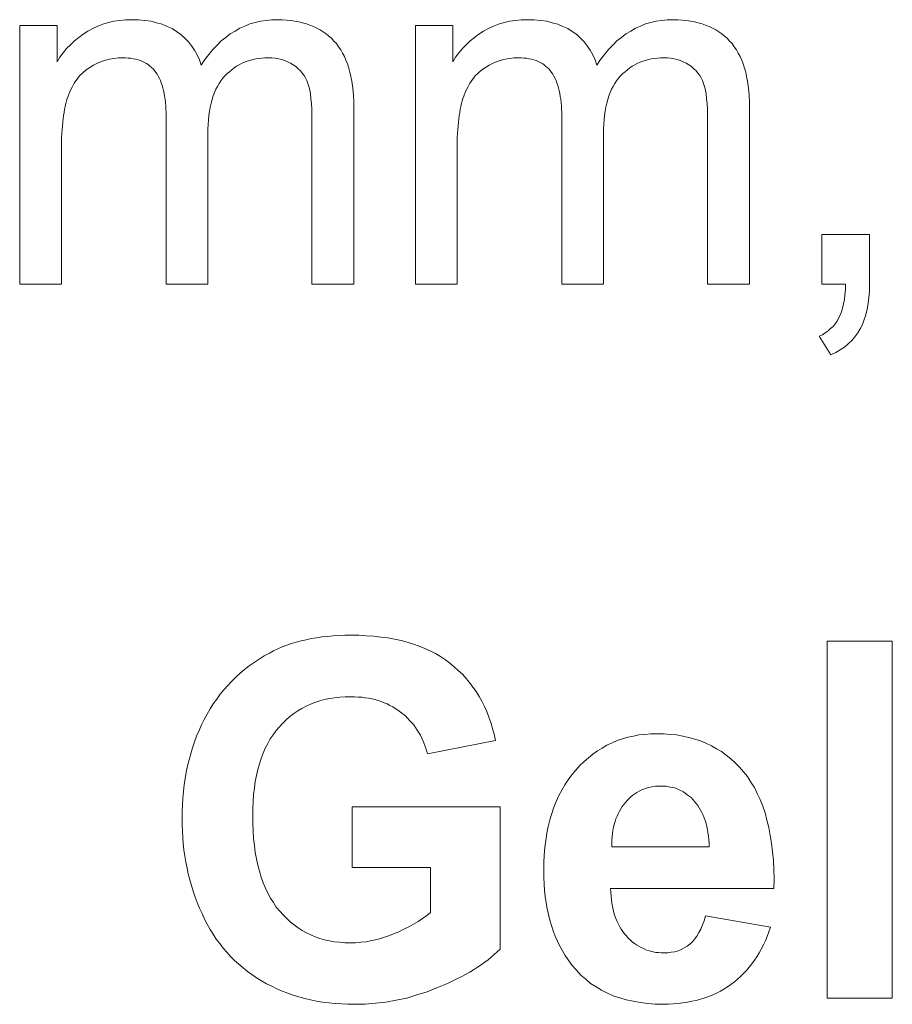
# Model space of a CAD drawing. Extents: x 1101 to 1942, y 41 to 882.
# Tile 49 of 104: x 1273.63 to 1279.75, y 843.59 to 850.48. Entities that reach past the tile are written whole.
import ezdxf

# ---------------------------------------------------------------- set-up
doc = ezdxf.new("R2010")
doc.units = 0
doc.layers.get('0').update_dxf_attribs({"lineweight": 13})
doc.layers.add('Beschriftung', color=7, linetype='Continuous', lineweight=25)

# ---------------------------------------------------------------- blocks, each defined once
blk = doc.blocks.new('Referenz-A03CP7TX1H', base_point=(1202.2632, 90.1338))
at = {"layer": 'Beschriftung', "color": 0, "lineweight": -2}
for p, q in [((1274.1813, 850.4343), (1274.2173, 850.4495)), ((1274.2173, 850.4495), (1274.2557, 850.4596)), ((1274.2557, 850.4596), (1274.2941, 850.4698)), ((1274.2941, 850.4698), (1274.3349, 850.4748)), ((1274.3349, 850.4748), (1274.3755, 850.4799)), ((1274.3755, 850.4799), (1274.4186, 850.4799)), ((1274.4186, 850.4799), (1274.4666, 850.4799)), ((1274.4666, 850.4799), (1274.5102, 850.4747)), ((1274.5102, 850.4747), (1274.5538, 850.4694)), ((1274.5538, 850.4694), (1274.5931, 850.4589)), ((1274.5931, 850.4589), (1274.6324, 850.4485)), ((1274.6324, 850.4485), (1274.6674, 850.4329)), ((1275.2106, 850.4352), (1275.2459, 850.4501)), ((1275.2459, 850.4501), (1275.2832, 850.46)), ((1275.2832, 850.46), (1275.3203, 850.47)), ((1275.3203, 850.47), (1275.3595, 850.4749)), ((1275.3595, 850.4749), (1275.3986, 850.4799)), ((1275.3986, 850.4799), (1275.4397, 850.4799)), ((1275.4397, 850.4799), (1275.4718, 850.4799)), ((1275.4718, 850.4799), (1275.5021, 850.4776)), ((1275.5021, 850.4776), (1275.5324, 850.4753)), ((1275.5324, 850.4753), (1275.5608, 850.4706)), ((1275.5608, 850.4706), (1275.5892, 850.4659)), ((1275.5892, 850.4659), (1275.6157, 850.4589)), ((1275.6157, 850.4589), (1275.6424, 850.4519)), ((1275.6424, 850.4519), (1275.667, 850.4426)), ((1276.9524, 850.4343), (1276.9884, 850.4495)), ((1276.9884, 850.4495), (1277.0268, 850.4596)), ((1277.0268, 850.4596), (1277.0652, 850.4698)), ((1277.0652, 850.4698), (1277.106, 850.4748)), ((1277.106, 850.4748), (1277.1467, 850.4799)), ((1277.1467, 850.4799), (1277.1897, 850.4799)), ((1277.1897, 850.4799), (1277.2377, 850.4799)), ((1277.2377, 850.4799), (1277.2813, 850.4747)), ((1277.2813, 850.4747), (1277.3249, 850.4694)), ((1277.3249, 850.4694), (1277.3642, 850.4589)), ((1277.3642, 850.4589), (1277.4035, 850.4485)), ((1277.4035, 850.4485), (1277.4385, 850.4329)), ((1277.9818, 850.4352), (1278.017, 850.4501)), ((1278.017, 850.4501), (1278.0543, 850.46)), ((1278.0543, 850.46), (1278.0914, 850.47)), ((1278.0914, 850.47), (1278.1306, 850.4749)), ((1278.1306, 850.4749), (1278.1697, 850.4799)), ((1278.1697, 850.4799), (1278.2108, 850.4799)), ((1278.2108, 850.4799), (1278.2429, 850.4799)), ((1278.2429, 850.4799), (1278.2732, 850.4776)), ((1278.2732, 850.4776), (1278.3035, 850.4753)), ((1278.3035, 850.4753), (1278.3319, 850.4706)), ((1278.3319, 850.4706), (1278.3603, 850.4659)), ((1278.3603, 850.4659), (1278.3869, 850.4589)), ((1278.3869, 850.4589), (1278.4135, 850.4519)), ((1278.4135, 850.4519), (1278.4381, 850.4426)), ((1273.6341, 848.6278), (1273.6341, 850.4399)), ((1273.6341, 850.4399), (1273.8954, 850.4399)), ((1273.8954, 850.4399), (1273.8954, 850.1841)), ((1274.0475, 850.3549), (1274.0778, 850.3784)), ((1274.0778, 850.3784), (1274.1115, 850.3987)), ((1274.1115, 850.3987), (1274.1452, 850.419)), ((1274.1452, 850.419), (1274.1813, 850.4343)), ((1274.6674, 850.4329), (1274.7024, 850.4171)), ((1274.7024, 850.4171), (1274.733, 850.3962)), ((1274.733, 850.3962), (1274.7638, 850.3752)), ((1275.0773, 850.3557), (1275.1086, 850.3806)), ((1275.1086, 850.3806), (1275.142, 850.4004)), ((1275.142, 850.4004), (1275.1753, 850.4203)), ((1275.1753, 850.4203), (1275.2106, 850.4352)), ((1275.667, 850.4426), (1275.6917, 850.4333)), ((1275.6917, 850.4333), (1275.7146, 850.4216)), ((1275.7146, 850.4216), (1275.7374, 850.41)), ((1275.7374, 850.41), (1275.7584, 850.396)), ((1275.7584, 850.396), (1275.7794, 850.382)), ((1275.7794, 850.382), (1275.7985, 850.3657)), ((1276.4052, 848.6278), (1276.4052, 850.4399)), ((1276.4052, 850.4399), (1276.6665, 850.4399)), ((1276.6665, 850.4399), (1276.6665, 850.1841)), ((1276.8186, 850.3549), (1276.8489, 850.3784)), ((1276.8489, 850.3784), (1276.8826, 850.3987)), ((1276.8826, 850.3987), (1276.9163, 850.419)), ((1276.9163, 850.419), (1276.9524, 850.4343)), ((1277.4385, 850.4329), (1277.4735, 850.4171)), ((1277.4735, 850.4171), (1277.5041, 850.3962)), ((1277.5041, 850.3962), (1277.5349, 850.3752)), ((1277.8484, 850.3557), (1277.8797, 850.3806)), ((1277.8797, 850.3806), (1277.9131, 850.4004)), ((1277.9131, 850.4004), (1277.9464, 850.4203)), ((1277.9464, 850.4203), (1277.9818, 850.4352)), ((1278.4381, 850.4426), (1278.4628, 850.4333)), ((1278.4628, 850.4333), (1278.4857, 850.4216)), ((1278.4857, 850.4216), (1278.5086, 850.41)), ((1278.5086, 850.41), (1278.5295, 850.396)), ((1278.5295, 850.396), (1278.5506, 850.382)), ((1278.5506, 850.382), (1278.5697, 850.3657)), ((1273.9901, 850.3045), (1274.0171, 850.3313)), ((1274.0171, 850.3313), (1274.0475, 850.3549)), ((1274.7638, 850.3752), (1274.7899, 850.3502)), ((1274.7899, 850.3502), (1274.8161, 850.325)), ((1274.8161, 850.325), (1274.8377, 850.2958)), ((1275.0163, 850.3011), (1275.0458, 850.3309)), ((1275.0458, 850.3309), (1275.0773, 850.3557)), ((1275.7985, 850.3657), (1275.8178, 850.3494)), ((1275.8178, 850.3494), (1275.835, 850.3307)), ((1275.835, 850.3307), (1275.8523, 850.3121)), ((1275.8523, 850.3121), (1275.8674, 850.2909)), ((1276.7612, 850.3045), (1276.7882, 850.3313)), ((1276.7882, 850.3313), (1276.8186, 850.3549)), ((1277.5349, 850.3752), (1277.561, 850.3502)), ((1277.561, 850.3502), (1277.5872, 850.325)), ((1277.5872, 850.325), (1277.6088, 850.2958)), ((1277.7874, 850.3011), (1277.8169, 850.3309)), ((1277.8169, 850.3309), (1277.8484, 850.3557)), ((1278.5697, 850.3657), (1278.5889, 850.3494)), ((1278.5889, 850.3494), (1278.6061, 850.3307)), ((1278.6061, 850.3307), (1278.6234, 850.3121)), ((1278.6234, 850.3121), (1278.6385, 850.2909)), ((1273.9157, 850.2175), (1273.9394, 850.2476)), ((1273.9394, 850.2476), (1273.963, 850.2776)), ((1273.963, 850.2776), (1273.9901, 850.3045)), ((1274.8377, 850.2958), (1274.8593, 850.2665)), ((1274.8593, 850.2665), (1274.8764, 850.2331)), ((1274.9593, 850.2366), (1274.9868, 850.2713)), ((1274.9868, 850.2713), (1275.0163, 850.3011)), ((1275.8674, 850.2909), (1275.8825, 850.2696)), ((1275.8825, 850.2696), (1275.8955, 850.246)), ((1275.8955, 850.246), (1275.9084, 850.2223)), ((1276.6868, 850.2175), (1276.7105, 850.2476)), ((1276.7105, 850.2476), (1276.7342, 850.2776)), ((1276.7342, 850.2776), (1276.7612, 850.3045)), ((1277.6088, 850.2958), (1277.6304, 850.2665)), ((1277.6304, 850.2665), (1277.6475, 850.2331)), ((1277.7304, 850.2366), (1277.758, 850.2713)), ((1277.758, 850.2713), (1277.7874, 850.3011)), ((1278.6385, 850.2909), (1278.6537, 850.2696)), ((1278.6537, 850.2696), (1278.6666, 850.246)), ((1278.6666, 850.246), (1278.6795, 850.2223)), ((1273.8954, 850.1841), (1273.9157, 850.2175)), ((1274.179, 850.1748), (1274.1516, 850.162)), ((1274.2063, 850.1876), (1274.179, 850.1748)), ((1274.2349, 850.1962), (1274.2063, 850.1876)), ((1274.2635, 850.2046), (1274.2349, 850.1962)), ((1274.2932, 850.2089), (1274.2635, 850.2046)), ((1274.3228, 850.2132), (1274.2932, 850.2089)), ((1274.3538, 850.2132), (1274.3228, 850.2132)), ((1274.3741, 850.2132), (1274.3538, 850.2132)), ((1274.393, 850.2116), (1274.3741, 850.2132)), ((1274.412, 850.21), (1274.393, 850.2116)), ((1274.4293, 850.2068), (1274.412, 850.21)), ((1274.4469, 850.2036), (1274.4293, 850.2068)), ((1274.4629, 850.1988), (1274.4469, 850.2036)), ((1274.479, 850.194), (1274.4629, 850.1988)), ((1274.4936, 850.1876), (1274.479, 850.194)), ((1274.5082, 850.1812), (1274.4936, 850.1876)), ((1274.5214, 850.1732), (1274.5082, 850.1812)), ((1274.5346, 850.1652), (1274.5214, 850.1732)), ((1274.8764, 850.2331), (1274.8935, 850.1996)), ((1274.8935, 850.1996), (1274.9061, 850.162)), ((1274.9061, 850.162), (1274.9317, 850.2017)), ((1274.9317, 850.2017), (1274.9593, 850.2366)), ((1275.1886, 850.1735), (1275.1706, 850.1635)), ((1275.2075, 850.1814), (1275.1886, 850.1735)), ((1275.2264, 850.1894), (1275.2075, 850.1814)), ((1275.2462, 850.1953), (1275.2264, 850.1894)), ((1275.2661, 850.2013), (1275.2462, 850.1953)), ((1275.2869, 850.2052), (1275.2661, 850.2013)), ((1275.3076, 850.2092), (1275.2869, 850.2052)), ((1275.3295, 850.2111), (1275.3076, 850.2092)), ((1275.3513, 850.2132), (1275.3295, 850.2111)), ((1275.374, 850.2132), (1275.3513, 850.2132)), ((1275.3993, 850.2132), (1275.374, 850.2132)), ((1275.4228, 850.2101), (1275.3993, 850.2132)), ((1275.4463, 850.207), (1275.4228, 850.2101)), ((1275.4682, 850.2007), (1275.4463, 850.207)), ((1275.4902, 850.1946), (1275.4682, 850.2007)), ((1275.5105, 850.1854), (1275.4902, 850.1946)), ((1275.5308, 850.1761), (1275.5105, 850.1854)), ((1275.5495, 850.1637), (1275.5308, 850.1761)), ((1275.9084, 850.2223), (1275.9193, 850.1962)), ((1275.9193, 850.1962), (1275.9301, 850.1699)), ((1276.6665, 850.1841), (1276.6868, 850.2175)), ((1276.9501, 850.1748), (1276.9227, 850.162)), ((1276.9774, 850.1876), (1276.9501, 850.1748)), ((1277.0061, 850.1962), (1276.9774, 850.1876)), ((1277.0346, 850.2046), (1277.0061, 850.1962)), ((1277.0643, 850.2089), (1277.0346, 850.2046)), ((1277.0941, 850.2132), (1277.0643, 850.2089)), ((1277.1249, 850.2132), (1277.0941, 850.2132)), ((1277.1452, 850.2132), (1277.1249, 850.2132)), ((1277.1641, 850.2116), (1277.1452, 850.2132)), ((1277.1831, 850.21), (1277.1641, 850.2116)), ((1277.2005, 850.2068), (1277.1831, 850.21)), ((1277.218, 850.2036), (1277.2005, 850.2068)), ((1277.234, 850.1988), (1277.218, 850.2036)), ((1277.2501, 850.194), (1277.234, 850.1988)), ((1277.2647, 850.1876), (1277.2501, 850.194)), ((1277.2793, 850.1812), (1277.2647, 850.1876)), ((1277.2926, 850.1732), (1277.2793, 850.1812)), ((1277.3057, 850.1652), (1277.2926, 850.1732)), ((1277.6475, 850.2331), (1277.6646, 850.1996)), ((1277.6646, 850.1996), (1277.6772, 850.162)), ((1277.6772, 850.162), (1277.7029, 850.2017)), ((1277.7029, 850.2017), (1277.7304, 850.2366)), ((1277.9597, 850.1735), (1277.9417, 850.1635)), ((1277.9786, 850.1814), (1277.9597, 850.1735)), ((1277.9975, 850.1894), (1277.9786, 850.1814)), ((1278.0173, 850.1953), (1277.9975, 850.1894)), ((1278.0372, 850.2013), (1278.0173, 850.1953)), ((1278.058, 850.2052), (1278.0372, 850.2013)), ((1278.0788, 850.2092), (1278.058, 850.2052)), ((1278.1006, 850.2111), (1278.0788, 850.2092)), ((1278.1224, 850.2132), (1278.1006, 850.2111)), ((1278.1451, 850.2132), (1278.1224, 850.2132)), ((1278.1704, 850.2132), (1278.1451, 850.2132)), ((1278.1939, 850.2101), (1278.1704, 850.2132)), ((1278.2174, 850.207), (1278.1939, 850.2101)), ((1278.2393, 850.2007), (1278.2174, 850.207)), ((1278.2613, 850.1946), (1278.2393, 850.2007)), ((1278.2816, 850.1854), (1278.2613, 850.1946)), ((1278.3019, 850.1761), (1278.2816, 850.1854)), ((1278.3206, 850.1637), (1278.3019, 850.1761)), ((1278.6795, 850.2223), (1278.6904, 850.1962)), ((1278.6904, 850.1962), (1278.7012, 850.1699)), ((1274.0766, 850.107), (1274.0539, 850.0859)), ((1274.0991, 850.1279), (1274.0766, 850.107)), ((1274.1254, 850.145), (1274.0991, 850.1279)), ((1274.1516, 850.162), (1274.1254, 850.145)), ((1274.5464, 850.1556), (1274.5346, 850.1652)), ((1274.5582, 850.1461), (1274.5464, 850.1556)), ((1274.5685, 850.1348), (1274.5582, 850.1461)), ((1274.5789, 850.1237), (1274.5685, 850.1348)), ((1274.5879, 850.1109), (1274.5789, 850.1237)), ((1274.5968, 850.0981), (1274.5879, 850.1109)), ((1275.1029, 850.1159), (1275.0869, 850.102)), ((1275.1189, 850.1298), (1275.1029, 850.1159)), ((1275.1358, 850.1417), (1275.1189, 850.1298)), ((1275.1528, 850.1536), (1275.1358, 850.1417)), ((1275.1706, 850.1635), (1275.1528, 850.1536)), ((1275.5681, 850.1514), (1275.5495, 850.1637)), ((1275.584, 850.137), (1275.5681, 850.1514)), ((1275.5998, 850.1227), (1275.584, 850.137)), ((1275.6127, 850.1064), (1275.5998, 850.1227)), ((1275.6256, 850.0901), (1275.6127, 850.1064)), ((1275.9301, 850.1699), (1275.9387, 850.1412)), ((1275.9387, 850.1412), (1275.9473, 850.1125)), ((1275.9473, 850.1125), (1275.9538, 850.0812)), ((1276.8477, 850.107), (1276.825, 850.0859)), ((1276.8703, 850.1279), (1276.8477, 850.107)), ((1276.8965, 850.145), (1276.8703, 850.1279)), ((1276.9227, 850.162), (1276.8965, 850.145)), ((1277.3175, 850.1556), (1277.3057, 850.1652)), ((1277.3293, 850.1461), (1277.3175, 850.1556)), ((1277.3397, 850.1348), (1277.3293, 850.1461)), ((1277.3501, 850.1237), (1277.3397, 850.1348)), ((1277.359, 850.1109), (1277.3501, 850.1237)), ((1277.3679, 850.0981), (1277.359, 850.1109)), ((1277.874, 850.1159), (1277.858, 850.102)), ((1277.89, 850.1298), (1277.874, 850.1159)), ((1277.9069, 850.1417), (1277.89, 850.1298)), ((1277.9239, 850.1536), (1277.9069, 850.1417)), ((1277.9417, 850.1635), (1277.9239, 850.1536)), ((1278.3392, 850.1514), (1278.3206, 850.1637)), ((1278.3551, 850.137), (1278.3392, 850.1514)), ((1278.3709, 850.1227), (1278.3551, 850.137)), ((1278.3838, 850.1064), (1278.3709, 850.1227)), ((1278.3967, 850.0901), (1278.3838, 850.1064)), ((1278.7012, 850.1699), (1278.7099, 850.1412)), ((1278.7099, 850.1412), (1278.7185, 850.1125)), ((1278.7185, 850.1125), (1278.7249, 850.0812)), ((1274.016, 850.0361), (1274.0005, 850.0072)), ((1274.0349, 850.061), (1274.016, 850.0361)), ((1274.0539, 850.0859), (1274.0349, 850.061)), ((1274.6047, 850.0837), (1274.5968, 850.0981)), ((1274.6125, 850.0693), (1274.6047, 850.0837)), ((1274.6192, 850.0533), (1274.6125, 850.0693)), ((1274.6259, 850.0373), (1274.6192, 850.0533)), ((1274.6315, 850.0198), (1274.6259, 850.0373)), ((1275.0305, 850.0337), (1275.0192, 850.0131)), ((1275.0436, 850.052), (1275.0305, 850.0337)), ((1275.0567, 850.0703), (1275.0436, 850.052)), ((1275.0717, 850.0862), (1275.0567, 850.0703)), ((1275.0869, 850.102), (1275.0717, 850.0862)), ((1275.6356, 850.0718), (1275.6256, 850.0901)), ((1275.6455, 850.0536), (1275.6356, 850.0718)), ((1275.6526, 850.0333), (1275.6455, 850.0536)), ((1275.9538, 850.0812), (1275.9603, 850.0499)), ((1275.9603, 850.0499), (1275.9646, 850.0162)), ((1276.7871, 850.0361), (1276.7716, 850.0072)), ((1276.8061, 850.061), (1276.7871, 850.0361)), ((1276.825, 850.0859), (1276.8061, 850.061)), ((1277.3758, 850.0837), (1277.3679, 850.0981)), ((1277.3836, 850.0693), (1277.3758, 850.0837)), ((1277.3903, 850.0533), (1277.3836, 850.0693)), ((1277.397, 850.0373), (1277.3903, 850.0533)), ((1277.4026, 850.0198), (1277.397, 850.0373)), ((1277.8016, 850.0337), (1277.7903, 850.0131)), ((1277.8147, 850.052), (1277.8016, 850.0337)), ((1277.8278, 850.0703), (1277.8147, 850.052)), ((1277.8429, 850.0862), (1277.8278, 850.0703)), ((1277.858, 850.102), (1277.8429, 850.0862)), ((1278.4067, 850.0718), (1278.3967, 850.0901)), ((1278.4166, 850.0536), (1278.4067, 850.0718)), ((1278.4237, 850.0333), (1278.4166, 850.0536)), ((1278.7249, 850.0812), (1278.7314, 850.0499)), ((1278.7314, 850.0499), (1278.7357, 850.0162)), ((1273.9852, 849.9783), (1273.9734, 849.9456)), ((1274.0005, 850.0072), (1273.9852, 849.9783)), ((1274.637, 850.0021), (1274.6315, 850.0198)), ((1274.6415, 849.9831), (1274.637, 850.0021)), ((1274.646, 849.9639), (1274.6415, 849.9831)), ((1274.9986, 849.9695), (1274.9892, 849.9465)), ((1275.0079, 849.9925), (1274.9986, 849.9695)), ((1275.0192, 850.0131), (1275.0079, 849.9925)), ((1275.6598, 850.0131), (1275.6526, 850.0333)), ((1275.6651, 849.9863), (1275.6598, 850.0131)), ((1275.6704, 849.9597), (1275.6651, 849.9863)), ((1275.9646, 850.0162), (1275.9689, 849.9824)), ((1275.9689, 849.9824), (1275.9712, 849.9461)), ((1276.7563, 849.9783), (1276.7445, 849.9456)), ((1276.7716, 850.0072), (1276.7563, 849.9783)), ((1277.4082, 850.0021), (1277.4026, 850.0198)), ((1277.4126, 849.9831), (1277.4082, 850.0021)), ((1277.4171, 849.9639), (1277.4126, 849.9831)), ((1277.7697, 849.9695), (1277.7603, 849.9465)), ((1277.779, 849.9925), (1277.7697, 849.9695)), ((1277.7903, 850.0131), (1277.779, 849.9925)), ((1278.4309, 850.0131), (1278.4237, 850.0333)), ((1278.4362, 849.9863), (1278.4309, 850.0131)), ((1278.4416, 849.9597), (1278.4362, 849.9863)), ((1278.7357, 850.0162), (1278.7401, 849.9824)), ((1278.7401, 849.9824), (1278.7423, 849.9461)), ((1273.9624, 849.9109), (1273.9572, 849.8928)), ((1273.9675, 849.9291), (1273.9624, 849.9109)), ((1273.9734, 849.9456), (1273.9675, 849.9291)), ((1274.6494, 849.9431), (1274.646, 849.9639)), ((1274.6527, 849.9223), (1274.6494, 849.9431)), ((1274.6549, 849.8999), (1274.6527, 849.9223)), ((1274.6572, 849.8776), (1274.6549, 849.8999)), ((1274.9816, 849.921), (1274.9741, 849.8956)), ((1274.9892, 849.9465), (1274.9816, 849.921)), ((1275.674, 849.9266), (1275.6704, 849.9597)), ((1275.6775, 849.8934), (1275.674, 849.9266)), ((1275.9712, 849.9461), (1275.9733, 849.9098)), ((1275.9733, 849.9098), (1275.9733, 849.8711)), ((1276.7335, 849.9109), (1276.7283, 849.8928)), ((1276.7386, 849.9291), (1276.7335, 849.9109)), ((1276.7445, 849.9456), (1276.7386, 849.9291)), ((1277.4204, 849.9431), (1277.4171, 849.9639)), ((1277.4238, 849.9223), (1277.4204, 849.9431)), ((1277.426, 849.8999), (1277.4238, 849.9223)), ((1277.4283, 849.8776), (1277.426, 849.8999)), ((1277.7527, 849.921), (1277.7453, 849.8956)), ((1277.7603, 849.9465), (1277.7527, 849.921)), ((1278.4451, 849.9266), (1278.4416, 849.9597)), ((1278.4487, 849.8934), (1278.4451, 849.9266)), ((1278.7423, 849.9461), (1278.7444, 849.9098)), ((1278.7444, 849.9098), (1278.7444, 849.8711)), ((1273.9447, 849.8308), (1273.9409, 849.809)), ((1273.9483, 849.8526), (1273.9447, 849.8308)), ((1273.9527, 849.8727), (1273.9483, 849.8526)), ((1273.9572, 849.8928), (1273.9527, 849.8727)), ((1274.6583, 849.8536), (1274.6572, 849.8776)), ((1274.6594, 849.8296), (1274.6583, 849.8536)), ((1274.6594, 849.804), (1274.6594, 849.8296)), ((1274.9629, 849.84), (1274.9591, 849.8099)), ((1274.9685, 849.8678), (1274.9629, 849.84)), ((1274.9741, 849.8956), (1274.9685, 849.8678)), ((1275.6793, 849.8538), (1275.6775, 849.8934)), ((1275.6811, 849.8142), (1275.6793, 849.8538)), ((1275.9733, 849.8711), (1275.9733, 848.6278)), ((1276.7158, 849.8308), (1276.7121, 849.809)), ((1276.7194, 849.8527), (1276.7158, 849.8308)), ((1276.7238, 849.8727), (1276.7194, 849.8527)), ((1276.7283, 849.8928), (1276.7238, 849.8727)), ((1277.4294, 849.8536), (1277.4283, 849.8776)), ((1277.4305, 849.8296), (1277.4294, 849.8536)), ((1277.4305, 849.804), (1277.4305, 849.8296)), ((1277.734, 849.84), (1277.7302, 849.8099)), ((1277.7396, 849.8678), (1277.734, 849.84)), ((1277.7453, 849.8956), (1277.7396, 849.8678)), ((1278.4505, 849.8538), (1278.4487, 849.8934)), ((1278.4522, 849.8142), (1278.4505, 849.8538)), ((1278.7444, 849.8711), (1278.7444, 848.6278)), ((1273.9351, 849.7617), (1273.9328, 849.7361)), ((1273.938, 849.7853), (1273.9351, 849.7617)), ((1273.9409, 849.809), (1273.938, 849.7853)), ((1274.6594, 848.6278), (1274.6594, 849.804)), ((1274.9553, 849.7797), (1274.9535, 849.7471)), ((1274.9591, 849.8099), (1274.9553, 849.7797)), ((1275.6811, 849.7682), (1275.6811, 849.8142)), ((1275.6811, 848.6278), (1275.6811, 849.7682)), ((1276.7062, 849.7617), (1276.7039, 849.7361)), ((1276.7091, 849.7853), (1276.7062, 849.7617)), ((1276.7121, 849.809), (1276.7091, 849.7853)), ((1277.4305, 848.6278), (1277.4305, 849.804)), ((1277.7265, 849.7797), (1277.7246, 849.7471)), ((1277.7302, 849.8099), (1277.7265, 849.7797)), ((1278.4522, 849.7682), (1278.4522, 849.8142)), ((1278.4522, 848.6278), (1278.4522, 849.7682)), ((1273.9306, 849.7107), (1273.9292, 849.6834)), ((1273.9328, 849.7361), (1273.9306, 849.7107)), ((1274.9535, 849.7471), (1274.9516, 849.7145)), ((1274.9516, 849.7145), (1274.9516, 849.6796)), ((1276.7017, 849.7107), (1276.7003, 849.6834)), ((1276.7039, 849.7361), (1276.7017, 849.7107)), ((1277.7246, 849.7471), (1277.7227, 849.7145)), ((1277.7227, 849.7145), (1277.7227, 849.6796)), ((1273.927, 849.6271), (1273.9263, 849.598)), ((1273.9277, 849.6561), (1273.927, 849.6271)), ((1273.9292, 849.6834), (1273.9277, 849.6561)), ((1274.9516, 849.6796), (1274.9516, 848.6278)), ((1276.6981, 849.6271), (1276.6974, 849.598)), ((1276.6988, 849.6561), (1276.6981, 849.6271)), ((1276.7003, 849.6834), (1276.6988, 849.6561)), ((1277.7227, 849.6796), (1277.7227, 848.6278)), ((1273.9263, 849.598), (1273.9263, 849.567)), ((1273.9263, 849.567), (1273.9263, 848.6278)), ((1276.6974, 849.598), (1276.6974, 849.567)), ((1276.6974, 849.567), (1276.6974, 848.6278)), ((1279.2529, 848.6278), (1279.2529, 848.9765)), ((1279.2529, 848.9765), (1279.585, 848.9765)), ((1279.585, 848.9765), (1279.585, 848.6278)), ((1273.9263, 848.6278), (1273.6341, 848.6278)), ((1274.9516, 848.6278), (1274.6594, 848.6278)), ((1275.9733, 848.6278), (1275.6811, 848.6278)), ((1276.6974, 848.6278), (1276.4052, 848.6278)), ((1277.7227, 848.6278), (1277.4305, 848.6278)), ((1278.7444, 848.6278), (1278.4522, 848.6278)), ((1279.418, 848.6278), (1279.2529, 848.6278)), ((1279.4132, 848.5546), (1279.4168, 848.5889)), ((1279.4168, 848.5889), (1279.418, 848.6278)), ((1279.585, 848.6278), (1279.585, 848.5796)), ((1279.4034, 848.4905), (1279.4096, 848.5203)), ((1279.4096, 848.5203), (1279.4132, 848.5546)), ((1279.5809, 848.5359), (1279.5769, 848.4922)), ((1279.585, 848.5796), (1279.5809, 848.5359)), ((1279.3888, 848.4354), (1279.3974, 848.4606)), ((1279.3974, 848.4606), (1279.4034, 848.4905)), ((1279.5688, 848.4534), (1279.5606, 848.4144)), ((1279.5769, 848.4922), (1279.5688, 848.4534)), ((1279.3584, 848.3687), (1279.3693, 848.3894)), ((1279.3693, 848.3894), (1279.3803, 848.4102)), ((1279.3803, 848.4102), (1279.3888, 848.4354)), ((1279.5485, 848.38), (1279.5364, 848.3457)), ((1279.5606, 848.4144), (1279.5485, 848.38)), ((1279.2962, 848.301), (1279.3132, 848.3166)), ((1279.3132, 848.3166), (1279.3303, 848.3323)), ((1279.3303, 848.3323), (1279.3443, 848.3505)), ((1279.3443, 848.3505), (1279.3584, 848.3687)), ((1279.5202, 848.316), (1279.5039, 848.2863)), ((1279.5364, 848.3457), (1279.5202, 848.316)), ((1279.2329, 848.2638), (1279.2561, 848.2745)), ((1279.3145, 848.1324), (1279.2329, 848.2638)), ((1279.2561, 848.2745), (1279.2761, 848.2877)), ((1279.2761, 848.2877), (1279.2962, 848.301)), ((1279.483, 848.26), (1279.4621, 848.2337)), ((1279.5039, 848.2863), (1279.483, 848.26)), ((1279.4107, 848.1878), (1279.3802, 848.1682)), ((1279.4364, 848.2107), (1279.4107, 848.1878)), ((1279.4621, 848.2337), (1279.4364, 848.2107)), ((1279.3497, 848.1486), (1279.3145, 848.1324)), ((1279.3802, 848.1682), (1279.3497, 848.1486)), ((1275.505, 846.0997), (1275.5372, 846.1114)), ((1275.5372, 846.1114), (1275.571, 846.1211)), ((1275.571, 846.1211), (1275.6049, 846.1309)), ((1275.6049, 846.1309), (1275.6405, 846.1386)), ((1275.6405, 846.1386), (1275.6762, 846.1464)), ((1275.6762, 846.1464), (1275.7136, 846.1522)), ((1275.7136, 846.1522), (1275.7509, 846.158)), ((1275.7509, 846.158), (1275.7901, 846.1619)), ((1275.7901, 846.1619), (1275.8292, 846.1658)), ((1275.8292, 846.1658), (1275.8701, 846.1678)), ((1275.8701, 846.1678), (1275.911, 846.1697)), ((1275.911, 846.1697), (1275.9536, 846.1697)), ((1275.9536, 846.1697), (1276.0091, 846.1697)), ((1276.0091, 846.1697), (1276.0614, 846.1666)), ((1276.0614, 846.1666), (1276.1138, 846.1636)), ((1276.1138, 846.1636), (1276.1632, 846.1575)), ((1276.1632, 846.1575), (1276.2125, 846.1514)), ((1276.2125, 846.1514), (1276.2588, 846.1422)), ((1276.2588, 846.1422), (1276.3052, 846.1331)), ((1276.3052, 846.1331), (1276.3484, 846.1209)), ((1276.3484, 846.1209), (1276.3917, 846.1086)), ((1276.3917, 846.1086), (1276.432, 846.0934)), ((1279.2881, 843.6278), (1279.2881, 846.1278)), ((1279.2881, 846.1278), (1279.7454, 846.1278)), ((1279.7454, 846.1278), (1279.7454, 843.6278)), ((1275.346, 846.0251), (1275.3835, 846.0454)), ((1275.3835, 846.0454), (1275.4122, 846.0609)), ((1275.4122, 846.0609), (1275.4426, 846.0745)), ((1275.4426, 846.0745), (1275.473, 846.0881)), ((1275.473, 846.0881), (1275.505, 846.0997)), ((1276.432, 846.0934), (1276.4723, 846.0781)), ((1276.4723, 846.0781), (1276.5095, 846.0598)), ((1276.5095, 846.0598), (1276.5468, 846.0415)), ((1276.5468, 846.0415), (1276.581, 846.0201)), ((1275.2423, 845.9555), (1275.2754, 845.9801)), ((1275.2754, 845.9801), (1275.3107, 846.0026)), ((1275.3107, 846.0026), (1275.346, 846.0251)), ((1276.581, 846.0201), (1276.6151, 845.9987)), ((1276.6151, 845.9987), (1276.6463, 845.9742)), ((1276.6463, 845.9742), (1276.6775, 845.9498)), ((1275.1477, 845.8771), (1275.1786, 845.9039)), ((1275.1786, 845.9039), (1275.2093, 845.9309)), ((1275.2093, 845.9309), (1275.2423, 845.9555)), ((1276.6775, 845.9498), (1276.7058, 845.9231)), ((1276.7058, 845.9231), (1276.7343, 845.8964)), ((1275.0907, 845.8189), (1275.1192, 845.848)), ((1275.1192, 845.848), (1275.1477, 845.8771)), ((1276.7343, 845.8964), (1276.7598, 845.8673)), ((1276.7598, 845.8673), (1276.7854, 845.8382)), ((1276.7854, 845.8382), (1276.8082, 845.8068)), ((1275.0381, 845.7563), (1275.0644, 845.7877)), ((1275.0644, 845.7877), (1275.0907, 845.8189)), ((1276.8082, 845.8068), (1276.8311, 845.7753)), ((1276.8311, 845.7753), (1276.8512, 845.7416)), ((1274.9901, 845.6893), (1275.0141, 845.7228)), ((1275.0141, 845.7228), (1275.0381, 845.7563)), ((1275.7022, 845.6997), (1275.6709, 845.6866)), ((1275.7356, 845.7096), (1275.7022, 845.6997)), ((1275.7689, 845.7194), (1275.7356, 845.7096)), ((1275.8042, 845.726), (1275.7689, 845.7194)), ((1275.8396, 845.7325), (1275.8042, 845.726)), ((1275.877, 845.7358), (1275.8396, 845.7325)), ((1275.9144, 845.7391), (1275.877, 845.7358)), ((1275.9537, 845.7391), (1275.9144, 845.7391)), ((1275.9798, 845.7391), (1275.9537, 845.7391)), ((1276.0047, 845.7374), (1275.9798, 845.7391)), ((1276.0296, 845.7357), (1276.0047, 845.7374)), ((1276.0534, 845.7324), (1276.0296, 845.7357)), ((1276.0773, 845.7291), (1276.0534, 845.7324)), ((1276.1, 845.7241), (1276.0773, 845.7291)), ((1276.1228, 845.719), (1276.1, 845.7241)), ((1276.1444, 845.7123), (1276.1228, 845.719)), ((1276.1661, 845.7057), (1276.1444, 845.7123)), ((1276.1867, 845.6973), (1276.1661, 845.7057)), ((1276.2073, 845.689), (1276.1867, 845.6973)), ((1276.8512, 845.7416), (1276.8712, 845.7078)), ((1276.8712, 845.7078), (1276.8884, 845.6718)), ((1274.9466, 845.6179), (1274.9684, 845.6536)), ((1274.9684, 845.6536), (1274.9901, 845.6893)), ((1275.581, 845.6408), (1275.5537, 845.621)), ((1275.6103, 845.6571), (1275.581, 845.6408)), ((1275.6395, 845.6735), (1275.6103, 845.6571)), ((1275.6709, 845.6866), (1275.6395, 845.6735)), ((1276.2268, 845.679), (1276.2073, 845.689)), ((1276.2463, 845.669), (1276.2268, 845.679)), ((1276.2648, 845.6573), (1276.2463, 845.669)), ((1276.2832, 845.6456), (1276.2648, 845.6573)), ((1276.3006, 845.6322), (1276.2832, 845.6456)), ((1276.3353, 845.6055), (1276.3006, 845.6322)), ((1276.8884, 845.6718), (1276.9058, 845.6356)), ((1276.9058, 845.6356), (1276.9202, 845.5972)), ((1274.9076, 845.5421), (1274.9271, 845.58)), ((1274.9271, 845.58), (1274.9466, 845.6179)), ((1275.4759, 845.5555), (1275.4526, 845.5293)), ((1275.5012, 845.5785), (1275.4759, 845.5555)), ((1275.5265, 845.6014), (1275.5012, 845.5785)), ((1275.5537, 845.621), (1275.5265, 845.6014)), ((1276.3645, 845.574), (1276.3353, 845.6055)), ((1276.3936, 845.5424), (1276.3645, 845.574)), ((1276.9202, 845.5972), (1276.9347, 845.5588)), ((1276.9347, 845.5588), (1276.9464, 845.518)), ((1274.8735, 845.4635), (1274.8906, 845.5028)), ((1274.8906, 845.5028), (1274.9076, 845.5421)), ((1275.4294, 845.5031), (1275.4091, 845.4737)), ((1275.4526, 845.5293), (1275.4294, 845.5031)), ((1276.4173, 845.5059), (1276.3936, 845.5424)), ((1276.441, 845.4695), (1276.4173, 845.5059)), ((1276.9464, 845.518), (1276.9581, 845.4772)), ((1274.8443, 845.3822), (1274.859, 845.4229)), ((1274.859, 845.4229), (1274.8735, 845.4635)), ((1275.3887, 845.4443), (1275.3712, 845.4117)), ((1275.4091, 845.4737), (1275.3887, 845.4443)), ((1276.4591, 845.4282), (1276.441, 845.4695)), ((1276.4772, 845.387), (1276.4591, 845.4282)), ((1276.9671, 845.4341), (1276.4898, 845.3408)), ((1276.9581, 845.4772), (1276.9671, 845.4341)), ((1277.7472, 845.4003), (1277.7827, 845.4162)), ((1277.7827, 845.4162), (1277.8181, 845.4321)), ((1277.8181, 845.4321), (1277.8553, 845.4441)), ((1277.8553, 845.4441), (1277.8926, 845.456)), ((1277.8926, 845.456), (1277.9318, 845.464)), ((1277.9318, 845.464), (1277.9708, 845.472)), ((1277.9708, 845.472), (1278.0119, 845.4759)), ((1278.0119, 845.4759), (1278.0529, 845.4799)), ((1278.0529, 845.4799), (1278.0957, 845.4799)), ((1278.0957, 845.4799), (1278.1439, 845.4799)), ((1278.1439, 845.4799), (1278.1895, 845.4757)), ((1278.1895, 845.4757), (1278.235, 845.4716)), ((1278.235, 845.4716), (1278.2781, 845.4632)), ((1278.2781, 845.4632), (1278.3212, 845.455)), ((1278.3212, 845.455), (1278.3616, 845.4424)), ((1278.3616, 845.4424), (1278.4022, 845.4299)), ((1278.4022, 845.4299), (1278.4402, 845.4132)), ((1274.8321, 845.3402), (1274.8443, 845.3822)), ((1275.3538, 845.3792), (1275.3393, 845.3434)), ((1275.3712, 845.4117), (1275.3538, 845.3792)), ((1276.4898, 845.3408), (1276.4772, 845.387)), ((1277.6483, 845.3366), (1277.68, 845.3605)), ((1277.68, 845.3605), (1277.7136, 845.3804)), ((1277.7136, 845.3804), (1277.7472, 845.4003)), ((1278.4402, 845.4132), (1278.4781, 845.3965)), ((1278.4781, 845.3965), (1278.5136, 845.3757)), ((1278.5136, 845.3757), (1278.549, 845.3549)), ((1278.549, 845.3549), (1278.5819, 845.3298)), ((1274.8102, 845.2548), (1274.82, 845.2982)), ((1274.82, 845.2982), (1274.8321, 845.3402)), ((1275.3248, 845.3077), (1275.3132, 845.2688)), ((1275.3393, 845.3434), (1275.3248, 845.3077)), ((1277.5568, 845.257), (1277.5867, 845.2848)), ((1277.5867, 845.2848), (1277.6166, 845.3127)), ((1277.6166, 845.3127), (1277.6483, 845.3366)), ((1278.5819, 845.3298), (1278.6148, 845.3049)), ((1278.6148, 845.3049), (1278.6452, 845.2756)), ((1274.7931, 845.1668), (1274.8004, 845.2115)), ((1274.8004, 845.2115), (1274.8102, 845.2548)), ((1275.3015, 845.2299), (1275.2928, 845.1878)), ((1275.3132, 845.2688), (1275.3015, 845.2299)), ((1277.5008, 845.1932), (1277.5288, 845.2251)), ((1277.5288, 845.2251), (1277.5568, 845.257)), ((1278.6452, 845.2756), (1278.6754, 845.2465)), ((1278.6754, 845.2465), (1278.7033, 845.2131)), ((1278.7033, 845.2131), (1278.7312, 845.1798)), ((1274.7859, 845.1221), (1274.7931, 845.1668)), ((1275.2841, 845.1457), (1275.2783, 845.1005)), ((1275.2928, 845.1878), (1275.2841, 845.1457)), ((1277.4517, 845.1234), (1277.4762, 845.1583)), ((1277.4762, 845.1583), (1277.5008, 845.1932)), ((1278.7312, 845.1798), (1278.7553, 845.142)), ((1278.7553, 845.142), (1278.7796, 845.1042)), ((1274.7761, 845.03), (1274.781, 845.0761)), ((1274.781, 845.0761), (1274.7859, 845.1221)), ((1275.2783, 845.1005), (1275.2725, 845.0552)), ((1277.4097, 845.0476), (1277.4307, 845.0855)), ((1277.4307, 845.0855), (1277.4517, 845.1234)), ((1277.9716, 845.0784), (1277.957, 845.0694)), ((1277.987, 845.0855), (1277.9716, 845.0784)), ((1278.0024, 845.0927), (1277.987, 845.0855)), ((1278.0186, 845.098), (1278.0024, 845.0927)), ((1278.0349, 845.1033), (1278.0186, 845.098)), ((1278.052, 845.1069), (1278.0349, 845.1033)), ((1278.069, 845.1105), (1278.052, 845.1069)), ((1278.0869, 845.1123), (1278.069, 845.1105)), ((1278.1046, 845.1141), (1278.0869, 845.1123)), ((1278.1234, 845.1141), (1278.1046, 845.1141)), ((1278.1582, 845.1141), (1278.1234, 845.1141)), ((1278.1904, 845.1073), (1278.1582, 845.1141)), ((1278.2227, 845.1006), (1278.1904, 845.1073)), ((1278.2523, 845.087), (1278.2227, 845.1006)), ((1278.2819, 845.0735), (1278.2523, 845.087)), ((1278.3089, 845.0532), (1278.2819, 845.0735)), ((1278.7796, 845.1042), (1278.8001, 845.062)), ((1274.7737, 844.9826), (1274.7761, 845.03)), ((1275.2696, 845.0068), (1275.2666, 844.9584)), ((1275.2725, 845.0552), (1275.2696, 845.0068)), ((1277.3747, 844.9655), (1277.3922, 845.0065)), ((1277.3922, 845.0065), (1277.4097, 845.0476)), ((1277.8889, 845.014), (1277.8767, 844.9998)), ((1277.9019, 845.0265), (1277.8889, 845.014)), ((1277.9148, 845.039), (1277.9019, 845.0265)), ((1277.9286, 845.0497), (1277.9148, 845.039)), ((1277.9425, 845.0605), (1277.9286, 845.0497)), ((1277.957, 845.0694), (1277.9425, 845.0605)), ((1278.3359, 845.0328), (1278.3089, 845.0532)), ((1278.3602, 845.0057), (1278.3359, 845.0328)), ((1278.3724, 844.9921), (1278.3602, 845.0057)), ((1278.8001, 845.062), (1278.8207, 845.0197)), ((1278.8207, 845.0197), (1278.8375, 844.9732)), ((1274.7712, 844.9351), (1274.7737, 844.9826)), ((1274.7712, 844.8864), (1274.7712, 844.9351)), ((1275.2666, 844.9584), (1275.2666, 844.9067)), ((1275.9617, 844.5443), (1275.9617, 844.9674)), ((1275.9617, 844.9674), (1276.9979, 844.9674)), ((1276.9979, 844.9674), (1276.9979, 843.9722)), ((1277.3607, 844.9215), (1277.3747, 844.9655)), ((1277.8342, 844.9374), (1277.8251, 844.9207)), ((1277.8432, 844.9543), (1277.8342, 844.9374)), ((1277.8539, 844.9699), (1277.8432, 844.9543)), ((1277.8645, 844.9855), (1277.8539, 844.9699)), ((1277.8767, 844.9998), (1277.8645, 844.9855)), ((1278.3831, 844.9771), (1278.3724, 844.9921)), ((1278.3938, 844.9619), (1278.3831, 844.9771)), ((1278.4032, 844.9453), (1278.3938, 844.9619)), ((1278.4124, 844.9286), (1278.4032, 844.9453)), ((1278.8375, 844.9732), (1278.8545, 844.9265)), ((1274.7712, 844.8413), (1274.7712, 844.8864)), ((1275.2666, 844.9067), (1275.2666, 844.8512)), ((1277.3362, 844.8303), (1277.3466, 844.8774)), ((1277.3466, 844.8774), (1277.3607, 844.9215)), ((1277.804, 844.8649), (1277.7981, 844.8455)), ((1277.81, 844.8843), (1277.804, 844.8649)), ((1277.8176, 844.9024), (1277.81, 844.8843)), ((1277.8251, 844.9207), (1277.8176, 844.9024)), ((1278.4202, 844.9104), (1278.4124, 844.9286)), ((1278.428, 844.8922), (1278.4202, 844.9104)), ((1278.4344, 844.8724), (1278.428, 844.8922)), ((1278.4408, 844.8526), (1278.4344, 844.8724)), ((1278.8545, 844.9265), (1278.8678, 844.8754)), ((1278.8678, 844.8754), (1278.8811, 844.8243)), ((1274.7734, 844.7972), (1274.7712, 844.8413)), ((1274.7755, 844.7531), (1274.7734, 844.7972)), ((1275.2666, 844.8512), (1275.2696, 844.799)), ((1275.2696, 844.799), (1275.2726, 844.7468)), ((1277.3256, 844.7832), (1277.3362, 844.8303)), ((1277.7892, 844.8041), (1277.7863, 844.7822)), ((1277.7937, 844.8248), (1277.7892, 844.8041)), ((1277.7981, 844.8455), (1277.7937, 844.8248)), ((1278.4458, 844.8313), (1278.4408, 844.8526)), ((1278.4508, 844.8099), (1278.4458, 844.8313)), ((1278.4542, 844.7871), (1278.4508, 844.8099)), ((1278.8811, 844.8243), (1278.8908, 844.7687)), ((1274.78, 844.7098), (1274.7755, 844.7531)), ((1275.2726, 844.7468), (1275.2785, 844.6981)), ((1277.3117, 844.6829), (1277.3187, 844.733)), ((1277.3187, 844.733), (1277.3256, 844.7832)), ((1277.7821, 844.7369), (1277.7808, 844.7137)), ((1277.7835, 844.7602), (1277.7821, 844.7369)), ((1277.7863, 844.7822), (1277.7835, 844.7602)), ((1278.4577, 844.7641), (1278.4542, 844.7871)), ((1278.4598, 844.7396), (1278.4577, 844.7641)), ((1278.4619, 844.7152), (1278.4598, 844.7396)), ((1278.8908, 844.7687), (1278.9004, 844.7133)), ((1274.7843, 844.6666), (1274.78, 844.7098)), ((1274.7909, 844.6242), (1274.7843, 844.6666)), ((1275.2785, 844.6981), (1275.2843, 844.6495)), ((1277.3081, 844.6296), (1277.3117, 844.6829)), ((1277.7808, 844.7137), (1277.781, 844.6892)), ((1277.781, 844.6892), (1278.4625, 844.6892)), ((1278.4625, 844.6892), (1278.4619, 844.7152)), ((1278.9004, 844.7133), (1278.9064, 844.6533)), ((1274.7974, 844.5817), (1274.7909, 844.6242)), ((1275.2843, 844.6495), (1275.2931, 844.6043)), ((1275.2931, 844.6043), (1275.302, 844.559)), ((1277.3046, 844.5765), (1277.3081, 844.6296)), ((1278.9064, 844.6533), (1278.9125, 844.5933)), ((1278.9125, 844.5933), (1278.9149, 844.5289)), ((1274.8061, 844.5401), (1274.7974, 844.5817)), ((1274.8149, 844.4985), (1274.8061, 844.5401)), ((1275.302, 844.559), (1275.3137, 844.5173)), ((1276.5116, 844.5443), (1275.9617, 844.5443)), ((1276.5116, 844.2286), (1276.5116, 844.5443)), ((1277.3046, 844.5202), (1277.3046, 844.5765)), ((1277.3046, 844.4732), (1277.3046, 844.5202)), ((1278.9149, 844.5289), (1278.9173, 844.4645)), ((1274.8258, 844.4577), (1274.8149, 844.4985)), ((1274.8367, 844.4171), (1274.8258, 844.4577)), ((1275.3137, 844.5173), (1275.3255, 844.4756)), ((1275.3255, 844.4756), (1275.3402, 844.4373)), ((1277.3073, 844.428), (1277.3046, 844.4732)), ((1278.9173, 844.4645), (1278.9162, 844.3957)), ((1274.8498, 844.3771), (1274.8367, 844.4171)), ((1275.3402, 844.4373), (1275.3549, 844.3991)), ((1275.3549, 844.3991), (1275.3726, 844.3643)), ((1277.31, 844.383), (1277.3073, 844.428)), ((1277.3153, 844.3399), (1277.31, 844.383)), ((1278.9162, 844.3957), (1277.7728, 844.3957)), ((1277.7728, 844.3957), (1277.7734, 844.3691)), ((1274.8629, 844.3372), (1274.8498, 844.3771)), ((1274.8781, 844.2981), (1274.8629, 844.3372)), ((1275.3726, 844.3643), (1275.3902, 844.3295)), ((1275.3902, 844.3295), (1275.4108, 844.2982)), ((1277.3206, 844.2969), (1277.3153, 844.3399)), ((1277.7734, 844.3691), (1277.7757, 844.3439)), ((1277.7757, 844.3439), (1277.7778, 844.3188)), ((1277.7778, 844.3188), (1277.7816, 844.2952)), ((1274.8934, 844.259), (1274.8781, 844.2981)), ((1274.9109, 844.2208), (1274.8934, 844.259)), ((1275.4108, 844.2982), (1275.4314, 844.2669)), ((1275.4314, 844.2669), (1275.4549, 844.239)), ((1277.3286, 844.2559), (1277.3206, 844.2969)), ((1277.3366, 844.2149), (1277.3286, 844.2559)), ((1277.7816, 844.2952), (1277.7853, 844.2715)), ((1277.7853, 844.2715), (1277.7907, 844.2493)), ((1277.7907, 844.2493), (1277.796, 844.2271)), ((1274.9284, 844.1824), (1274.9109, 844.2208)), ((1274.948, 844.1465), (1274.9284, 844.1824)), ((1275.4549, 844.239), (1275.4785, 844.2113)), ((1275.4785, 844.2113), (1275.5039, 844.1869)), ((1275.5039, 844.1869), (1275.5292, 844.1625)), ((1276.4246, 844.1658), (1276.4545, 844.1862)), ((1276.4545, 844.1862), (1276.4844, 844.2066)), ((1276.4844, 844.2066), (1276.5116, 844.2286)), ((1277.3472, 844.1759), (1277.3366, 844.2149)), ((1277.3579, 844.1369), (1277.3472, 844.1759)), ((1277.796, 844.2271), (1277.8029, 844.2064)), ((1277.8029, 844.2064), (1277.8098, 844.1857)), ((1277.8098, 844.1857), (1277.8183, 844.1665)), ((1278.4276, 844.1711), (1278.437, 844.2052)), ((1278.437, 844.2052), (1278.8925, 844.1251)), ((1274.9676, 844.1104), (1274.948, 844.1465)), ((1274.9893, 844.0766), (1274.9676, 844.1104)), ((1275.5292, 844.1625), (1275.5564, 844.1417)), ((1275.5564, 844.1417), (1275.5835, 844.1209)), ((1275.5835, 844.1209), (1275.6126, 844.1034)), ((1276.289, 844.0939), (1276.3243, 844.111)), ((1276.3243, 844.111), (1276.3595, 844.1282)), ((1276.3595, 844.1282), (1276.392, 844.1469)), ((1276.392, 844.1469), (1276.4246, 844.1658)), ((1277.3712, 844.1), (1277.3579, 844.1369)), ((1277.8183, 844.1665), (1277.8267, 844.1472)), ((1277.8267, 844.1472), (1277.8367, 844.1295)), ((1277.8367, 844.1295), (1277.8468, 844.1118)), ((1277.8468, 844.1118), (1277.8584, 844.0954)), ((1278.3907, 844.0875), (1278.4046, 844.1122)), ((1278.4046, 844.1122), (1278.4161, 844.1416)), ((1278.4161, 844.1416), (1278.4276, 844.1711)), ((1278.8925, 844.1251), (1278.8815, 844.0923)), ((1275.0112, 844.0427), (1274.9893, 844.0766)), ((1275.0351, 844.0112), (1275.0112, 844.0427)), ((1275.6126, 844.1034), (1275.6416, 844.0861)), ((1275.6416, 844.0861), (1275.6724, 844.0722)), ((1275.6724, 844.0722), (1275.7033, 844.0582)), ((1275.7033, 844.0582), (1275.7359, 844.0478)), ((1275.7359, 844.0478), (1275.7686, 844.0374)), ((1275.7686, 844.0374), (1275.8031, 844.0304)), ((1276.0994, 844.032), (1276.1373, 844.0397)), ((1276.1373, 844.0397), (1276.1753, 844.0514)), ((1276.1753, 844.0514), (1276.2132, 844.063)), ((1276.2132, 844.063), (1276.2511, 844.0784)), ((1276.2511, 844.0784), (1276.289, 844.0939)), ((1277.3846, 844.0629), (1277.3712, 844.1)), ((1277.4006, 844.028), (1277.3846, 844.0629)), ((1277.8584, 844.0954), (1277.8701, 844.0792)), ((1277.8701, 844.0792), (1277.8833, 844.0644)), ((1277.8833, 844.0644), (1277.8964, 844.0496)), ((1277.8964, 844.0496), (1277.9105, 844.0366)), ((1277.9105, 844.0366), (1277.9245, 844.0237)), ((1278.3449, 844.0228), (1278.3609, 844.0427)), ((1278.3609, 844.0427), (1278.3769, 844.0628)), ((1278.3769, 844.0628), (1278.3907, 844.0875)), ((1278.869, 844.0614), (1278.8565, 844.0305)), ((1278.8815, 844.0923), (1278.869, 844.0614)), ((1275.059, 843.9796), (1275.0351, 844.0112)), ((1275.0851, 843.9502), (1275.059, 843.9796)), ((1275.8031, 844.0304), (1275.8375, 844.0235)), ((1275.8375, 844.0235), (1275.8739, 844.02)), ((1275.8739, 844.02), (1275.9102, 844.0165)), ((1275.9102, 844.0165), (1275.9484, 844.0165)), ((1275.9484, 844.0165), (1275.986, 844.0165)), ((1275.986, 844.0165), (1276.0239, 844.0204)), ((1276.0239, 844.0204), (1276.0617, 844.0243)), ((1276.0617, 844.0243), (1276.0994, 844.032)), ((1276.9979, 843.9722), (1276.979, 843.9531)), ((1277.4166, 843.9931), (1277.4006, 844.028)), ((1277.4353, 843.9602), (1277.4166, 843.9931)), ((1277.9245, 844.0237), (1277.9392, 844.0126)), ((1277.9392, 844.0126), (1277.9541, 844.0015)), ((1277.9541, 844.0015), (1277.9697, 843.9922)), ((1277.9697, 843.9922), (1277.9854, 843.983)), ((1277.9854, 843.983), (1278.0018, 843.9756)), ((1278.0018, 843.9756), (1278.0182, 843.9682)), ((1278.0182, 843.9682), (1278.0355, 843.9627)), ((1278.245, 843.9614), (1278.2675, 843.9691)), ((1278.2675, 843.9691), (1278.2879, 843.9806)), ((1278.2879, 843.9806), (1278.3083, 843.992)), ((1278.3083, 843.992), (1278.3266, 844.0074)), ((1278.3266, 844.0074), (1278.3449, 844.0228)), ((1278.8281, 843.9727), (1278.8124, 843.9457)), ((1278.8422, 844.0017), (1278.8281, 843.9727)), ((1278.8565, 844.0305), (1278.8422, 844.0017)), ((1275.1112, 843.9208), (1275.0851, 843.9502)), ((1275.1394, 843.8936), (1275.1112, 843.9208)), ((1276.914, 843.898), (1276.8908, 843.88)), ((1276.937, 843.916), (1276.914, 843.898)), ((1276.9581, 843.9346), (1276.937, 843.916)), ((1276.979, 843.9531), (1276.9581, 843.9346)), ((1277.4539, 843.9272), (1277.4353, 843.9602)), ((1277.4752, 843.8963), (1277.4539, 843.9272)), ((1278.0355, 843.9627), (1278.0528, 843.9572)), ((1278.0528, 843.9572), (1278.0708, 843.9534)), ((1278.0708, 843.9534), (1278.0889, 843.9497)), ((1278.0889, 843.9497), (1278.1077, 843.9479)), ((1278.1077, 843.9479), (1278.1267, 843.9461)), ((1278.1267, 843.9461), (1278.1463, 843.9461)), ((1278.1463, 843.9461), (1278.1731, 843.9461)), ((1278.1731, 843.9461), (1278.1978, 843.9498)), ((1278.1978, 843.9498), (1278.2225, 843.9537)), ((1278.2225, 843.9537), (1278.245, 843.9614)), ((1278.7967, 843.9188), (1278.7794, 843.8938)), ((1278.8124, 843.9457), (1278.7967, 843.9188)), ((1275.1677, 843.8663), (1275.1394, 843.8936)), ((1275.1981, 843.8414), (1275.1677, 843.8663)), ((1275.2285, 843.8165), (1275.1981, 843.8414)), ((1276.8403, 843.8452), (1276.8129, 843.8283)), ((1276.8655, 843.8626), (1276.8403, 843.8452)), ((1276.8908, 843.88), (1276.8655, 843.8626)), ((1277.5023, 843.8577), (1277.4752, 843.8963)), ((1277.533, 843.824), (1277.5023, 843.8577)), ((1278.7431, 843.8458), (1278.7242, 843.8226)), ((1278.762, 843.8688), (1278.7431, 843.8458)), ((1278.7794, 843.8938), (1278.762, 843.8688)), ((1275.261, 843.7937), (1275.2285, 843.8165)), ((1275.2936, 843.7709), (1275.261, 843.7937)), ((1275.3283, 843.7504), (1275.2936, 843.7709)), ((1276.6951, 843.7631), (1276.6635, 843.7473)), ((1276.7267, 843.7788), (1276.6951, 843.7631)), ((1276.7561, 843.7951), (1276.7267, 843.7788)), ((1276.7856, 843.8114), (1276.7561, 843.7951)), ((1276.8129, 843.8283), (1276.7856, 843.8114)), ((1277.5636, 843.7902), (1277.533, 843.824)), ((1277.598, 843.7614), (1277.5636, 843.7902)), ((1277.6323, 843.7324), (1277.598, 843.7614)), ((1278.6611, 843.7614), (1278.6391, 843.7423)), ((1278.6832, 843.7806), (1278.6611, 843.7614)), ((1278.7038, 843.8016), (1278.6832, 843.7806)), ((1278.7242, 843.8226), (1278.7038, 843.8016)), ((1275.363, 843.7297), (1275.3283, 843.7504)), ((1275.3993, 843.7118), (1275.363, 843.7297)), ((1275.4354, 843.6938), (1275.3993, 843.7118)), ((1275.4731, 843.6784), (1275.4354, 843.6938)), ((1276.5603, 843.7025), (1276.4886, 843.6733)), ((1276.596, 843.7171), (1276.5603, 843.7025)), ((1276.6298, 843.7322), (1276.596, 843.7171)), ((1276.6635, 843.7473), (1276.6298, 843.7322)), ((1277.6703, 843.7083), (1277.6323, 843.7324)), ((1277.7083, 843.6842), (1277.6703, 843.7083)), ((1278.5665, 843.6929), (1278.5414, 843.6779)), ((1278.5918, 843.7079), (1278.5665, 843.6929)), ((1278.6154, 843.7252), (1278.5918, 843.7079)), ((1278.6391, 843.7423), (1278.6154, 843.7252)), ((1275.5109, 843.663), (1275.4731, 843.6784)), ((1275.5501, 843.6501), (1275.5109, 843.663)), ((1275.5893, 843.6373), (1275.5501, 843.6501)), ((1275.63, 843.627), (1275.5893, 843.6373)), ((1275.6707, 843.6167), (1275.63, 843.627)), ((1276.3443, 843.6296), (1276.2717, 843.615)), ((1276.4165, 843.6514), (1276.3443, 843.6296)), ((1276.4886, 843.6733), (1276.4165, 843.6514)), ((1277.75, 843.6649), (1277.7083, 843.6842)), ((1277.7916, 843.6456), (1277.75, 843.6649)), ((1277.8369, 843.6312), (1277.7916, 843.6456)), ((1277.8822, 843.6167), (1277.8369, 843.6312)), ((1278.4024, 843.6221), (1278.3727, 843.6135)), ((1278.4319, 843.6307), (1278.4024, 843.6221)), ((1278.4601, 843.6414), (1278.4319, 843.6307)), ((1278.4881, 843.6521), (1278.4601, 843.6414)), ((1278.5148, 843.665), (1278.4881, 843.6521)), ((1278.5414, 843.6779), (1278.5148, 843.665)), ((1279.7454, 843.6278), (1279.2881, 843.6278)), ((1275.7129, 843.609), (1275.6707, 843.6167)), ((1275.7551, 843.6013), (1275.7129, 843.609)), ((1275.7988, 843.5962), (1275.7551, 843.6013)), ((1275.8426, 843.591), (1275.7988, 843.5962)), ((1275.8877, 843.5884), (1275.8426, 843.591)), ((1275.9329, 843.5859), (1275.8877, 843.5884)), ((1275.9796, 843.5859), (1275.9329, 843.5859)), ((1276.0531, 843.5859), (1275.9796, 843.5859)), ((1276.1261, 843.5931), (1276.0531, 843.5859)), ((1276.1991, 843.6005), (1276.1261, 843.5931)), ((1276.2717, 843.615), (1276.1991, 843.6005)), ((1277.9312, 843.6071), (1277.8822, 843.6167)), ((1277.9801, 843.5974), (1277.9312, 843.6071)), ((1278.0328, 843.5926), (1277.9801, 843.5974)), ((1278.0853, 843.5877), (1278.0328, 843.5926)), ((1278.1417, 843.5877), (1278.0853, 843.5877)), ((1278.1772, 843.5877), (1278.1417, 843.5877)), ((1278.2113, 843.59), (1278.1772, 843.5877)), ((1278.2453, 843.5921), (1278.2113, 843.59)), ((1278.2779, 843.5964), (1278.2453, 843.5921)), ((1278.3105, 843.6006), (1278.2779, 843.5964)), ((1278.3416, 843.6071), (1278.3105, 843.6006)), ((1278.3727, 843.6135), (1278.3416, 843.6071))]:
    blk.add_line(p, q, dxfattribs=at)

msp = doc.modelspace()

# ---------------------------------------------------------------- block references
at = {"color": 251, "lineweight": 13, "ltscale": 0.13, "true_color": 0x5f5f5f}
msp.add_blockref('Referenz-A03CP7TX1H', (1202.2632, 90.1338), dxfattribs=at)

doc.saveas('drawing.dxf')
